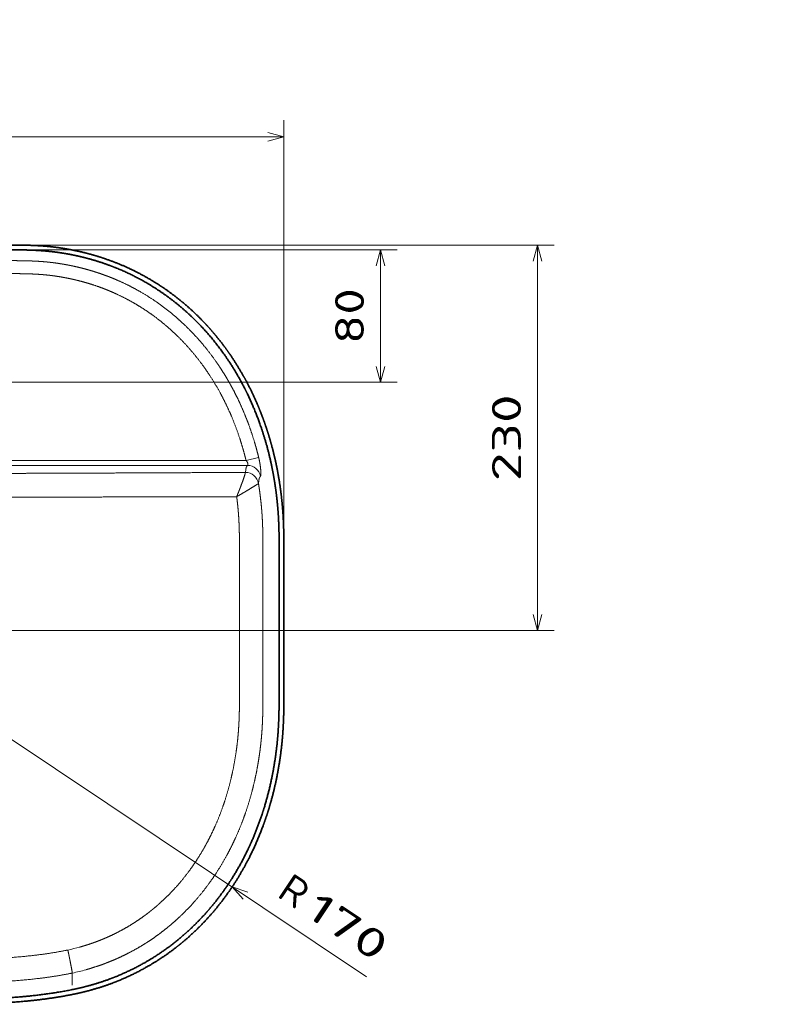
# Model space of a CAD drawing. Extents: x 30 to 395, y 31 to 279.
# Tile 6 of 10: x 121 to 213, y 36 to 155. Entities that reach past the tile are written whole.
import ezdxf
from ezdxf.enums import TextEntityAlignment as Align

# ---------------------------------------------------------------- set-up
doc = ezdxf.new("R2010")
doc.units = 0
doc.layers.get('0').update_dxf_attribs({"lineweight": 13})
doc.styles.get("Standard").update_dxf_attribs({"font": 'isocp.shx'})
doc.dimstyles.get("Standard").update_dxf_attribs({"dimtxt": 2.5, "dimasz": 2.5, "dimexe": 1.25, "dimexo": 0.625, "dimtad": 1, "dimcen": 2.5, "dimadec": 0, "dimazin": 0, "dimtfac": 1, "dimtmove": 0, "dimatfit": 0, "dimfxl": 0, "dimarcsym": 0})

# ---------------------------------------------------------------- blocks, each defined once
blk = doc.blocks.new('*D')
at = {"color": 7, "lineweight": 13, "ltscale": 0.252611}
for p, q in [((65.92, 225.19), (65.92, 235.29)), ((67.74, 225.19), (67.74, 235.29)), ((67.74, 225.19), (67.74, 235.29)), ((154.09, 225.19), (154.09, 235.29))]:
    blk.add_line(p, q, dxfattribs=at)
at = {"color": 7, "lineweight": 13}
for p, q in [((52.45, 233.29), (72.74, 233.29)), ((67.74, 233.29), (154.09, 233.29)), ((268.28, 231.09), (242.28, 231.09)), ((330.77, 231.09), (268.28, 231.09)), ((47.94, 201.19), (47.94, 223.19)), ((265.36, 217.76), (231, 217.76)), ((62.26, 87.4), (62.26, 143.1)), ((153.39, 87.4), (153.39, 143.1)), ((62.26, 141.1), (153.39, 141.1)), ((103.8, 127.42), (33.89, 127.42)), ((35.89, 36.83), (35.89, 127.42)), ((109.82, 127.42), (167.08, 127.42)), ((115.44, 128), (186.05, 128)), ((184.05, 81.42), (184.05, 128)), ((92.61, 119.08), (110.95, 109.85)), ((115.69, 111.42), (167.08, 111.42)), ((89.4, 70.22), (111.68, 83.77)), ((115.69, 81.42), (186.05, 81.42)), ((119.58, 68.87), (163.4, 39.59)), ((106.19, 36.83), (33.89, 36.83))]:
    blk.add_line(p, q, dxfattribs=at)
at = {"color": 7, "lineweight": 13, "ltscale": 0.25832}
blk.add_line((242.28, 222.76), (242.28, 233.09), dxfattribs=at)
at = {"color": 7, "lineweight": 13, "ltscale": 0.33332}
for p, q in [((268.28, 219.76), (268.28, 233.09)), ((268.28, 219.76), (268.28, 233.09)), ((330.77, 219.76), (330.77, 233.09))]:
    blk.add_line(p, q, dxfattribs=at)
at = {"color": 7, "lineweight": 13, "ltscale": 0.422543}
blk.add_line((233, 212.76), (233, 229.66), dxfattribs=at)
at = {"color": 7, "lineweight": 13, "ltscale": 0.449592}
blk.add_line((63.92, 223.19), (45.94, 223.19), dxfattribs=at)
at = {"color": 7, "lineweight": 13, "ltscale": 0.41}
blk.add_line((118.27, 206.79), (118.27, 223.19), dxfattribs=at)
at = {"color": 7, "lineweight": 13, "ltscale": 0.232071}
blk.add_line((240.28, 220.76), (231, 220.76), dxfattribs=at)
at = {"color": 7, "lineweight": 13, "ltscale": 0.435189}
blk.add_line((63.35, 201.19), (45.94, 201.19), dxfattribs=at)
at = {"color": 7, "lineweight": 13, "ltscale": 0.4}
blk.add_line((165.08, 111.42), (165.08, 127.42), dxfattribs=at)
at = {"color": 7, "lineweight": 13}
for points in [[(63.99, 232.77), (65.92, 233.29), (63.99, 233.81)], [(69.68, 233.81), (67.74, 233.29), (69.68, 232.77)], [(69.68, 233.81), (67.74, 233.29), (69.68, 232.77)], [(152.16, 232.77), (154.09, 233.29), (152.16, 233.81)], [(244.21, 231.61), (242.28, 231.09), (244.21, 230.57)], [(266.35, 230.57), (268.28, 231.09), (266.35, 231.61)], [(270.21, 231.61), (268.28, 231.09), (270.21, 230.57)], [(328.84, 230.57), (330.77, 231.09), (328.84, 231.61)], [(48.46, 221.26), (47.94, 223.19), (47.42, 221.26)], [(118.79, 221.26), (118.27, 223.19), (117.76, 221.26)], [(232.48, 222.69), (233, 220.76), (233.51, 222.69)], [(233.51, 215.83), (233, 217.76), (232.48, 215.83)], [(117.76, 208.72), (118.27, 206.79), (118.79, 208.72)], [(47.42, 203.12), (47.94, 201.19), (48.46, 203.12)], [(64.19, 141.61), (62.26, 141.1), (64.19, 140.58)], [(151.46, 140.58), (153.39, 141.1), (151.46, 141.61)], [(36.4, 125.49), (35.89, 127.42), (35.37, 125.49)], [(165.6, 125.49), (165.08, 127.42), (164.56, 125.49)], [(184.57, 126.07), (184.05, 128), (183.53, 126.07)], [(164.56, 113.35), (165.08, 111.42), (165.6, 113.35)], [(106.66, 112.59), (104.7, 113), (106.19, 111.67)], [(108.99, 110.26), (110.95, 109.85), (109.46, 111.18)], [(110.3, 82.32), (111.68, 83.77), (109.76, 83.21)], [(183.53, 83.35), (184.05, 81.42), (184.57, 83.35)], [(105.35, 80.52), (103.97, 79.08), (105.89, 79.64)], [(149.04, 49.81), (147.15, 50.45), (148.47, 48.95)], [(35.37, 38.76), (35.89, 36.83), (36.4, 38.76)]]:
    blk.add_lwpolyline(points, dxfattribs=at)
for s, p, p2 in [('10', (52.45, 235.29), (59.23, 235.29)), ('430', (105.66, 235.29), (116.17, 235.29)), ('455', (102.57, 143.1), (113.08, 143.1))]:
    blk.add_text(s, height=3.5, dxfattribs=at).set_placement(p, p2, align=Align.FIT)
for s, rotation, p, p2 in [('130', 360, (250.02, 233.09), (260.53, 233.09)), ('310', 360, (294.27, 233.09), (304.78, 233.09)), ('15', 90, (231, 222.89), (231, 229.66)), ('80', 90, (116.27, 211.6), (116.27, 218.37)), ('110', 90, (45.94, 206.93), (45.94, 217.44)), ('%%c', 333.2988, (93.51, 120.86), (95.8, 119.71)), ('35', 333.2988, (96.69, 119.26), (102.74, 116.22)), ('80', 90, (163.08, 116.04), (163.08, 122.81)), ('230', 90, (182.05, 99.46), (182.05, 109.97)), ('455', 90, (33.89, 76.87), (33.89, 87.38)), ('45', 31.299, (91.41, 73.78), (97.2, 77.3)), ('%%c', 31.299, (88.36, 71.93), (90.55, 73.26)), ('R', 326.2508, (152.42, 49.34), (154.94, 47.65)), ('170', 326.2508, (155.77, 47.09), (164.51, 41.26))]:
    blk.add_text(s, height=3.5, rotation=rotation, dxfattribs=at).set_placement(p, p2, align=Align.FIT)
blk = doc.blocks.new('BLOCK95')
at = {"color": 7, "lineweight": 13}
for p, q in [((205.89, -130.24), (-205.89, -130.24)), ((205.01, -127.25), (-205.01, -127.25))]:
    blk.add_line(p, q, dxfattribs=at)
at = {"color": 7, "lineweight": 13, "ltscale": 0.195893}
blk.add_line((205.01, -127.25), (212.62, -125.39), dxfattribs=at)
at = {"color": 7, "lineweight": 13, "ltscale": 0.000431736}
blk.add_line((204.61, -134.45), (204.61, -134.46), dxfattribs=at)
at = {"color": 7, "lineweight": 13, "ltscale": 0.000527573}
blk.add_line((212.51, -141.13), (212.49, -141.15), dxfattribs=at)
at = {"color": 7, "lineweight": 13, "ltscale": 0.000992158}
blk.add_line((99.98, -436.98), (100.02, -436.97), dxfattribs=at)
at = {"color": 7, "lineweight": 13, "ltscale": 0.000969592}
blk.add_line((99.98, -436.98), (100.02, -436.97), dxfattribs=at)
at = {"color": 7, "lineweight": 13}
for centre, radius, start, end in [((-8.47, -101.83), 215.57, 351.2982, 351.87717), ((-7.04, -110.15), 221.72, 351.96772, 352.55178), ((70.65, -299.48), 126.41, 282.18225, 285.5292), ((50.1, -437.29), 49.88, 359.56759, 0.35731), ((70.52, -299.33), 140.77, 282.0963, 285.48347), ((50.8, -437.07), 49.22, 359.31567, 0.11666)]:
    blk.add_arc(centre, radius, start, end, dxfattribs=at)
for centre, major_axis, ratio, start_param, end_param in [((205.89, -138.21), (5.74, -5.57), 0.992643, 0.95612, 2.338012), ((204.61, -142.42), (7.91, -1.21), 0.996106, 0.314352, 1.722069), ((204.61, -142.43), (7.25, -3.37), 0.995377, 0.599184, 2.004422)]:
    blk.add_ellipse(centre, major_axis=major_axis, ratio=ratio, start_param=start_param, end_param=end_param, dxfattribs=at)
at = {"color": 7, "lineweight": 35}
for points, knots in [([(62.94, 2.92), (64.57, 2.92), (66.2, 2.92), (67.83, 2.91), (71.72, 2.85), (75.62, 2.74), (77.87, 2.64), (80.99, 2.46), (84.09, 2.21), (84.95, 2.13), (86.59, 1.97), (88.23, 1.79), (89.02, 1.69), (92.15, 1.3), (95.27, 0.82), (97.6, 0.42), (102.73, -0.57), (107.81, -1.77), (110.57, -2.49), (114.84, -3.71), (119.06, -5.08), (120.57, -5.6), (127.68, -8.13), (134.62, -11.11), (139.97, -13.74), (146.92, -17.6), (153.59, -21.91), (155.24, -23.02), (160.8, -26.89), (166.13, -31.07), (169.79, -34.18), (175.1, -39.08), (180.12, -44.28), (181.77, -46.06), (184.2, -48.79), (186.55, -51.59), (187.33, -52.53), (190.45, -56.38), (193.41, -60.35), (195.55, -63.41), (199.72, -69.71), (203.53, -76.24), (205.37, -79.61), (208.91, -86.53), (212.06, -93.64), (213.56, -97.28), (215.45, -102.23), (217.16, -107.23), (217.58, -108.5), (218.83, -112.38), (219.98, -116.28), (220.7, -118.92), (222.43, -125.63), (223.86, -132.43), (224.63, -136.58), (225.6, -142.64), (226.35, -148.72), (226.57, -150.63), (226.85, -153.48), (227.09, -156.34), (227.17, -157.27), (227.34, -159.62), (227.48, -161.99), (227.55, -163.4), (227.64, -165.56), (227.71, -167.71), (227.74, -168.46), (227.77, -169.95), (227.81, -171.43), (227.82, -172.17), (227.84, -173.74), (227.86, -175.31), (227.86, -176.14), (227.87, -177.11), (227.87, -178.09), (227.87, -178.18), (227.87, -178.46), (227.87, -178.74), (227.87, -178.88), (227.87, -179.26), (227.87, -179.64), (227.87, -180.02), (227.87, -181.04), (227.86, -182.05), (227.86, -182.8), (227.85, -184.15), (227.85, -185.46), (227.85, -186.06), (227.84, -187.24), (227.84, -188.45), (227.84, -189.04), (227.83, -190.38), (227.83, -191.77), (227.83, -192.47), (227.83, -193.28), (227.83, -194.09), (227.83, -194.14), (227.83, -194.28), (227.83, -194.43), (227.83, -194.54), (227.83, -194.7), (227.83, -194.85), (227.83, -194.9), (227.83, -195), (227.83, -195.09), (227.83, -195.14), (227.83, -196.44), (227.84, -197.75), (227.84, -199), (227.84, -201.22), (227.84, -203.49), (227.84, -204.37), (227.84, -206.61), (227.84, -208.86), (227.84, -210.17), (227.84, -212.33), (227.84, -214.48), (227.84, -215.41), (227.84, -217.17), (227.84, -218.9), (227.84, -219.8), (227.84, -221.39), (227.84, -222.95), (227.84, -223.63), (227.84, -224.32), (227.84, -225)], [0, 0, 0, 0, 0, 0, 14.112739, 14.112739, 14.112739, 33.411963, 33.411963, 33.411963, 40.836996, 40.836996, 40.836996, 47.660155, 47.660155, 47.660155, 68.092894, 68.092894, 68.092894, 92.60593, 92.60593, 92.60593, 106.391625, 106.391625, 106.391625, 157.807091, 157.807091, 157.807091, 174.970938, 174.970938, 174.970938, 216.301988, 216.301988, 216.301988, 237.279472, 237.279472, 237.279472, 247.849697, 247.849697, 247.849697, 280.06294, 280.06294, 280.06294, 313.148023, 313.148023, 313.148023, 347.232426, 347.232426, 347.232426, 358.839534, 358.839534, 358.839534, 382.403955, 382.403955, 382.403955, 418.780915, 418.780915, 418.780915, 435.329197, 435.329197, 435.329197, 443.570687, 443.570687, 443.570687, 455.659316, 455.659316, 455.659316, 462.034006, 462.034006, 462.034006, 468.408697, 468.408697, 468.408697, 475.553748, 475.553748, 475.553748, 476.835246, 476.835246, 476.835246, 478.026102, 478.026102, 478.026102, 480.155744, 480.155744, 480.155744, 487.007404, 487.007404, 487.007404, 492.754596, 492.754596, 492.754596, 498.549951, 498.549951, 498.549951, 505.159064, 505.159064, 505.159064, 505.579684, 505.579684, 505.579684, 506.40921, 506.40921, 506.40921, 506.829773, 506.829773, 506.829773, 507.250337, 507.250337, 507.250337, 518.041552, 518.041552, 518.041552, 525.584394, 525.584394, 525.584394, 535.97964, 535.97964, 535.97964, 542.775741, 542.775741, 542.775741, 550.172594, 550.172594, 550.172594, 556.086584, 556.086584, 556.086584, 556.086584, 556.086584, 556.086584]), ([(224.97, -225), (224.97, -219.93), (224.97, -214.87), (224.97, -209.89), (224.97, -202.57), (224.96, -195.83), (224.96, -193.56), (224.96, -189.79), (224.97, -186.27), (224.98, -184.84), (225, -181.16), (225, -177.75), (225, -175.72), (224.95, -171.48), (224.84, -167.45), (224.77, -165.29), (224.58, -161.2), (224.27, -156.82), (224.09, -154.71), (223.68, -150.51), (223.11, -145.91), (222.8, -143.65), (221.96, -138.05), (220.83, -131.98), (220.07, -128.32), (218.94, -123.5), (217.62, -118.6), (217.31, -117.51), (216.66, -115.22), (215.97, -112.93), (215.6, -111.74), (213.34, -104.66), (210.73, -97.7), (208.33, -92.02), (204.23, -83.39), (199.57, -75.14), (197.84, -72.24), (193.39, -65.21), (188.53, -58.52), (185.49, -54.65), (178.15, -46.04), (170.09, -38.2), (165.28, -33.98), (155.34, -26.2), (144.59, -19.52), (139.06, -16.48), (130.2, -12.23), (120.96, -8.73), (117.61, -7.58), (111.94, -5.82), (106.17, -4.34), (103.84, -3.79), (99.15, -2.78), (94.41, -1.95), (92.03, -1.59), (87.33, -0.96), (82.6, -0.54), (80.2, -0.37), (76.53, -0.18), (72.85, -0.07), (71.52, -0.03), (69, 0.01), (66.48, 0.03), (65.3, 0.04), (64.12, 0.04), (62.94, 0.04)], [0, 0, 0, 0, 0, 0, 43.284737, 43.284737, 43.284737, 66.429493, 66.429493, 66.429493, 83.077744, 83.077744, 83.077744, 110.707028, 110.707028, 110.707028, 142.966955, 142.966955, 142.966955, 170.858837, 170.858837, 170.858837, 195.640524, 195.640524, 195.640524, 229.968533, 229.968533, 229.968533, 239.748587, 239.748587, 239.748587, 250.433594, 250.433594, 250.433594, 303.250379, 303.250379, 303.250379, 332.536004, 332.536004, 332.536004, 375.765111, 375.765111, 375.765111, 432.460518, 432.460518, 432.460518, 488.196515, 488.196515, 488.196515, 519.168383, 519.168383, 519.168383, 539.962689, 539.962689, 539.962689, 560.643086, 560.643086, 560.643086, 580.685476, 580.685476, 580.685476, 592.090206, 592.090206, 592.090206, 602.191167, 602.191167, 602.191167, 602.191167, 602.191167, 602.191167]), ([(100, -446.97), (103.17, -446.33), (106.33, -445.61), (109.44, -444.81), (116.35, -442.85), (123.12, -440.46), (126.8, -439.02), (135.47, -435.27), (143.82, -430.84), (148.55, -428.03), (157.1, -422.37), (165.13, -415.99), (168.73, -412.87), (174.84, -407.15), (180.55, -401.01), (182.93, -398.29), (188.4, -391.66), (193.41, -384.68), (196.15, -380.53), (201.4, -371.88), (205.99, -362.86), (208.16, -358.18), (211.71, -349.74), (214.73, -341.08), (215.94, -337.27), (218.62, -328.06), (220.73, -318.7), (221.77, -313.24), (222.93, -305.86), (223.76, -298.43), (223.94, -296.54), (224.36, -291.81), (224.65, -287.06), (224.77, -284.15), (224.94, -278.67), (224.98, -273.19), (224.98, -270.53), (224.96, -266.87), (224.95, -263.21), (224.95, -262.33), (224.94, -259.8), (224.94, -257.26), (224.94, -255.76), (224.94, -252.75), (224.95, -249.75), (224.95, -248.25), (224.95, -242.7), (224.95, -237.15), (224.95, -233.1), (224.95, -229.05), (224.95, -225)], [0, 0, 0, 0, 0, 0, 22.415856, 22.415856, 22.415856, 49.70171, 49.70171, 49.70171, 87.804262, 87.804262, 87.804262, 120.667877, 120.667877, 120.667877, 145.785377, 145.785377, 145.785377, 180.157559, 180.157559, 180.157559, 215.818271, 215.818271, 215.818271, 243.586515, 243.586515, 243.586515, 282.211881, 282.211881, 282.211881, 295.349271, 295.349271, 295.349271, 315.120895, 315.120895, 315.120895, 333.313738, 333.313738, 333.313738, 340.473472, 340.473472, 340.473472, 350.876162, 350.876162, 350.876162, 361.278852, 361.278852, 361.278852, 389.318309, 389.318309, 389.318309, 389.318309, 389.318309, 389.318309]), ([(100.57, -449.79), (104.15, -449.07), (107.72, -448.25), (111.27, -447.32), (117.83, -445.38), (124.27, -443.07), (127.24, -441.91), (136.02, -438.22), (144.49, -433.82), (149.98, -430.59), (156.26, -426.41), (162.26, -421.85), (163.2, -421.12), (165.07, -419.63), (166.91, -418.11), (167.82, -417.34), (174.28, -411.79), (180.33, -405.8), (185.21, -400.36), (190.56, -393.65), (195.44, -386.62), (196.15, -385.59), (200.4, -379.22), (204.28, -372.62), (207.27, -366.94), (211.7, -357.51), (215.44, -347.79), (216.78, -344.02), (218.44, -338.92), (219.93, -333.77), (220.3, -332.46), (222.36, -324.8), (224.05, -317.05), (225.19, -310.55), (226.23, -303.1), (226.92, -295.61), (227.01, -294.66), (227.2, -292.3), (227.36, -289.94), (227.44, -288.52), (227.63, -284.83), (227.75, -281.14), (227.81, -278.87), (227.84, -276.2), (227.86, -273.55), (227.86, -273.14), (227.86, -272.33), (227.86, -271.52), (227.86, -271.12), (227.86, -270.18), (227.86, -269.25), (227.86, -268.73), (227.86, -267.72), (227.86, -266.73), (227.85, -266.27), (227.85, -265.18), (227.84, -264.13), (227.84, -263.6), (227.84, -262.42), (227.83, -261.24), (227.83, -260.67), (227.83, -259.17), (227.83, -257.61), (227.83, -256.62), (227.83, -255.61), (227.83, -254.59), (227.83, -254.55), (227.83, -254.41), (227.83, -254.28), (227.83, -254.18), (227.83, -254), (227.83, -253.81), (227.83, -253.73), (227.83, -253.37), (227.83, -253.01), (227.83, -252.73), (227.83, -251.74), (227.84, -250.72), (227.84, -249.97), (227.84, -247.91), (227.84, -245.79), (227.84, -244.56), (227.84, -242.68), (227.84, -240.79), (227.84, -240.27), (227.84, -238.72), (227.84, -237.16), (227.84, -236.12), (227.84, -234.34), (227.84, -232.58), (227.84, -231.82), (227.84, -230.43), (227.84, -229.08), (227.84, -228.45), (227.84, -227.38), (227.84, -226.32), (227.84, -225.88), (227.84, -225.44), (227.84, -225)], [0, 0, 0, 0, 0, 0, 31.585669, 31.585669, 31.585669, 59.066052, 59.066052, 59.066052, 113.863068, 113.863068, 113.863068, 124.149505, 124.149505, 124.149505, 134.472635, 134.472635, 134.472635, 197.665231, 197.665231, 197.665231, 208.445151, 208.445151, 208.445151, 263.801792, 263.801792, 263.801792, 298.35376, 298.35376, 298.35376, 310.121147, 310.121147, 310.121147, 366.889814, 366.889814, 366.889814, 375.125219, 375.125219, 375.125219, 387.307112, 387.307112, 387.307112, 406.761512, 406.761512, 406.761512, 410.259382, 410.259382, 410.259382, 413.757252, 413.757252, 413.757252, 418.372233, 418.372233, 418.372233, 422.76988, 422.76988, 422.76988, 428.554762, 428.554762, 428.554762, 434.2803, 434.2803, 434.2803, 442.688587, 442.688587, 442.688587, 443.077169, 443.077169, 443.077169, 443.854332, 443.854332, 443.854332, 444.657715, 444.657715, 444.657715, 446.989114, 446.989114, 446.989114, 453.204685, 453.204685, 453.204685, 463.948352, 463.948352, 463.948352, 468.007748, 468.007748, 468.007748, 476.125404, 476.125404, 476.125404, 482.042961, 482.042961, 482.042961, 487.287145, 487.287145, 487.287145, 491.09748, 491.09748, 491.09748, 491.09748, 491.09748, 491.09748]), ([(100.57, -449.79), (90.76, -451.76), (80.87, -453.26), (70.9, -454.27), (56.46, -455.19), (42.01, -455.59), (37.55, -455.68), (30.11, -455.77), (22.67, -455.82), (19.71, -455.83), (12.69, -455.84), (5.67, -455.85), (1.63, -455.85), (-4.42, -455.85), (-10.47, -455.84), (-12.49, -455.84), (-16.52, -455.83), (-20.56, -455.82), (-22.58, -455.81), (-37.07, -455.73), (-51.57, -455.47), (-64.08, -454.93), (-78.89, -453.54), (-93.55, -451.12), (-95.89, -450.7), (-98.23, -450.26), (-100.57, -449.79)], [0, 0, 0, 0, 0, 0, 86.515225, 86.515225, 86.515225, 125.016751, 125.016751, 125.016751, 150.870998, 150.870998, 150.870998, 185.776056, 185.776056, 185.776056, 203.229208, 203.229208, 203.229208, 220.68236, 220.68236, 220.68236, 328.563344, 328.563344, 328.563344, 349.165035, 349.165035, 349.165035, 349.165035, 349.165035, 349.165035]), ([(100, -446.97), (88.2, -449.34), (76.33, -451.01), (64.4, -451.96), (50.05, -452.57), (35.66, -452.82), (33.28, -452.85), (27.94, -452.91), (22.59, -452.94), (19.63, -452.95), (10.61, -452.97), (1.59, -452.97), (-4.46, -452.97), (-12.53, -452.97), (-20.6, -452.94), (-22.61, -452.93), (-35.97, -452.86), (-49.3, -452.63), (-60.6, -452.2), (-75.26, -451.01), (-89.83, -448.83), (-93.23, -448.27), (-96.62, -447.65), (-100, -446.97)], [0, 0, 0, 0, 0, 0, 85.120485, 85.120485, 85.120485, 101.943593, 101.943593, 101.943593, 122.918043, 122.918043, 122.918043, 165.706781, 165.706781, 165.706781, 179.969677, 179.969677, 179.969677, 260.1467, 260.1467, 260.1467, 284.546077, 284.546077, 284.546077, 284.546077, 284.546077, 284.546077])]:
    blk.add_open_spline(points, degree=5, knots=knots, dxfattribs=at)
at = {"color": 7, "lineweight": 13}
for points, knots in [([(0, -6.54), (1.59, -6.54), (3.19, -6.54), (4.78, -6.54), (6.59, -6.54), (8.39, -6.54), (8.74, -6.54), (9.18, -6.54), (9.63, -6.54), (9.87, -6.54), (10.63, -6.54), (11.42, -6.54), (11.97, -6.54), (13.22, -6.54), (14.48, -6.54), (15.19, -6.54), (16.15, -6.54), (17.07, -6.54), (17.32, -6.54), (20.21, -6.54), (23.09, -6.54), (25.71, -6.54), (30.33, -6.54), (34.96, -6.54), (36.25, -6.54), (39.65, -6.55), (43.04, -6.55), (44.43, -6.55), (46.53, -6.55), (48.62, -6.55), (49.31, -6.55), (50.71, -6.55), (52.1, -6.54), (52.8, -6.54), (56.16, -6.52), (59.54, -6.5), (62.21, -6.49), (65.31, -6.49), (68.4, -6.53), (68.74, -6.53), (69.56, -6.54), (70.37, -6.56), (70.77, -6.56), (71.49, -6.58), (72.2, -6.6), (72.5, -6.6), (74.7, -6.66), (76.89, -6.75), (78.77, -6.84), (81.06, -6.99), (83.35, -7.19), (83.76, -7.22), (84.57, -7.3), (85.39, -7.38), (85.8, -7.42), (87.35, -7.59), (88.89, -7.78), (90.03, -7.93), (92.3, -8.26), (94.57, -8.63), (95.71, -8.83), (98, -9.26), (100.28, -9.73), (101.44, -9.98), (104.12, -10.59), (106.79, -11.26), (108.31, -11.66), (111.33, -12.51), (114.31, -13.44), (115.79, -13.92), (118.72, -14.92), (121.62, -16.01), (123.05, -16.57), (125.2, -17.43), (127.32, -18.35), (128.02, -18.65), (132.93, -20.85), (137.72, -23.28), (141.75, -25.53), (147.31, -28.95), (152.65, -32.7), (154.21, -33.83), (158.53, -37.08), (162.68, -40.54), (165.29, -42.85), (171.28, -48.5), (176.85, -54.55), (179.91, -58.16), (184.33, -63.81), (188.42, -69.71), (189.76, -71.73), (191.73, -74.82), (193.6, -77.96), (194.22, -79.03), (195.45, -81.18), (196.64, -83.35), (197.22, -84.45), (198.96, -87.79), (200.61, -91.17), (201.67, -93.47), (203.73, -98.14), (205.62, -102.89), (206.53, -105.31), (208.46, -110.73), (210.18, -116.21), (211.06, -119.26), (211.87, -122.32), (212.62, -125.39)], [0, 0, 0, 0, 0, 0, 13.625364, 13.625364, 13.625364, 15.415965, 15.415965, 15.415965, 17.434509, 17.434509, 17.434509, 21.785813, 21.785813, 21.785813, 27.287731, 27.287731, 27.287731, 29.578422, 29.578422, 29.578422, 51.948042, 51.948042, 51.948042, 69.042767, 69.042767, 69.042767, 80.961953, 80.961953, 80.961953, 86.921548, 86.921548, 86.921548, 92.881142, 92.881142, 92.881142, 115.640732, 115.640732, 115.640732, 119.205559, 119.205559, 119.205559, 122.639257, 122.639257, 122.639257, 125.315326, 125.315326, 125.315326, 141.398548, 141.398548, 141.398548, 144.900928, 144.900928, 144.900928, 148.403308, 148.403308, 148.403308, 158.12924, 158.12924, 158.12924, 167.948858, 167.948858, 167.948858, 177.97011, 177.97011, 177.97011, 191.384031, 191.384031, 191.384031, 204.599068, 204.599068, 204.599068, 217.719834, 217.719834, 217.719834, 224.25696, 224.25696, 224.25696, 263.443716, 263.443716, 263.443716, 279.803802, 279.803802, 279.803802, 309.441061, 309.441061, 309.441061, 349.812937, 349.812937, 349.812937, 370.490041, 370.490041, 370.490041, 380.978875, 380.978875, 380.978875, 391.560258, 391.560258, 391.560258, 413.056156, 413.056156, 413.056156, 435.067284, 435.067284, 435.067284, 462.027387, 462.027387, 462.027387, 462.027387, 462.027387, 462.027387]), ([(0, -14.38), (1.78, -14.38), (3.56, -14.38), (5.34, -14.38), (8.77, -14.38), (12.2, -14.38), (14.49, -14.38), (18.81, -14.38), (23.13, -14.37), (25.8, -14.37), (29.36, -14.37), (32.92, -14.38), (33.8, -14.38), (37.94, -14.38), (42.09, -14.39), (45.34, -14.39), (48.91, -14.39), (52.48, -14.38), (52.78, -14.38), (56.03, -14.36), (59.28, -14.34), (62.22, -14.33), (65.93, -14.33), (69.58, -14.38), (70.34, -14.39), (73.37, -14.45), (76.35, -14.56), (78.56, -14.67), (81.02, -14.84), (83.48, -15.07), (83.76, -15.09), (86.15, -15.33), (88.54, -15.62), (90.66, -15.92), (93.56, -16.4), (96.45, -16.95), (97.24, -17.1), (98.81, -17.43), (100.37, -17.77), (101.15, -17.95), (104.04, -18.63), (106.9, -19.39), (108.98, -19.98), (113.07, -21.24), (117.11, -22.67), (119.1, -23.42), (122.05, -24.6), (124.97, -25.87), (125.93, -26.3), (130.72, -28.5), (135.39, -30.95), (139.05, -33.05), (143.52, -35.87), (147.83, -38.9), (148.69, -39.52), (153.4, -42.97), (157.91, -46.69), (161.47, -49.91), (166.05, -54.41), (170.35, -59.18), (171.42, -60.4), (175.7, -65.42), (179.68, -70.69), (182.51, -74.8), (186.08, -80.46), (189.34, -86.32), (190.15, -87.82), (192.55, -92.43), (194.77, -97.14), (196.17, -100.35), (198.85, -106.94), (201.18, -113.67), (202.28, -117.12), (203.47, -121.22), (204.54, -125.36), (204.7, -125.99), (204.86, -126.62), (205.01, -127.25)], [406.230488, 406.230488, 406.230488, 406.230488, 406.230488, 406.230488, 418.551615, 418.551615, 418.551615, 429.977092, 429.977092, 429.977092, 448.462378, 448.462378, 448.462378, 454.62414, 454.62414, 454.62414, 477.180761, 477.180761, 477.180761, 479.231368, 479.231368, 479.231368, 499.595564, 499.595564, 499.595564, 505.10652, 505.10652, 505.10652, 521.135509, 521.135509, 521.135509, 523.164363, 523.164363, 523.164363, 538.726189, 538.726189, 538.726189, 544.556389, 544.556389, 544.556389, 550.386588, 550.386588, 550.386588, 566.134876, 566.134876, 566.134876, 581.633057, 581.633057, 581.633057, 589.340845, 589.340845, 589.340845, 620.133311, 620.133311, 620.133311, 627.845464, 627.845464, 627.845464, 662.756149, 662.756149, 662.756149, 674.574937, 674.574937, 674.574937, 710.723349, 710.723349, 710.723349, 723.090289, 723.090289, 723.090289, 748.340716, 748.340716, 748.340716, 774.411703, 774.411703, 774.411703, 779.085062, 779.085062, 779.085062, 779.085062, 779.085062, 779.085062]), ([(205.89, -130.24), (205.64, -130.49), (205.44, -130.76), (205.29, -131.05), (205.13, -131.42), (205.03, -131.81), (205.01, -131.9), (204.98, -132.03), (204.95, -132.16), (204.95, -132.2), (204.94, -132.25), (204.93, -132.29)], [0, 0, 0, 0, 0, 0, 21.058531, 21.058531, 21.058531, 27.073722, 27.073722, 27.073722, 30.079465, 30.079465, 30.079465, 30.079465, 30.079465, 30.079465]), ([(205.01, -127.25), (205.26, -127.52), (205.47, -127.8), (205.65, -128.07), (206.1, -128.89), (206.22, -129.54), (206.2, -129.89), (206.11, -130.15), (205.91, -130.23), (205.9, -130.23), (205.89, -130.24), (205.89, -130.24)], [0, 0, 0, 0, 0, 0, 5.938847, 5.938847, 5.938847, 18.629209, 18.629209, 18.629209, 19.206123, 19.206123, 19.206123, 19.206123, 19.206123, 19.206123]), ([(212.62, -125.39), (212.79, -126.09), (212.95, -126.79), (213.1, -127.49), (213.41, -129.15), (213.64, -130.74), (213.75, -131.63), (213.91, -133.36), (213.96, -134.81), (213.95, -135.48), (213.91, -136.19), (213.81, -136.6), (213.78, -136.67), (213.75, -136.73), (213.72, -136.77)], [0, 0, 0, 0, 0, 0, 5.220367, 5.220367, 5.220367, 12.506412, 12.506412, 12.506412, 20.278182, 20.278182, 20.278182, 22.544815, 22.544815, 22.544815, 22.544815, 22.544815, 22.544815]), ([(-43.68, -135.09), (-38.69, -135.1), (-33.79, -135.11), (-28.97, -135.12), (-16.43, -135.14), (-4.33, -135.15), (3.14, -135.15), (15.38, -135.14), (28.04, -135.12), (33.03, -135.12), (42.39, -135.1), (52.1, -135.07), (56.61, -135.06), (67.32, -135.03), (78.34, -134.99), (84.71, -134.97), (97.48, -134.92), (110.42, -134.87), (116.66, -134.85), (128.3, -134.8), (139.97, -134.75), (144.67, -134.73), (159.79, -134.66), (174.92, -134.6), (184.76, -134.55), (194.69, -134.51), (204.61, -134.46)], [0, 0, 0, 0, 0, 0, 48.002917, 48.002917, 48.002917, 127.537266, 127.537266, 127.537266, 177.208719, 177.208719, 177.208719, 219.397287, 219.397287, 219.397287, 275.389269, 275.389269, 275.389269, 330.741203, 330.741203, 330.741203, 374.885418, 374.885418, 374.885418, 459.611473, 459.611473, 459.611473, 459.611473, 459.611473, 459.611473]), ([(199.35, -149.12), (199.36, -149.09), (199.37, -149.07), (199.38, -149.04), (199.54, -148.65), (199.69, -148.26), (199.84, -147.89), (200.61, -145.97), (201.35, -144.07), (201.92, -142.57), (202.92, -139.9), (203.75, -137.52), (204.09, -136.52), (204.43, -135.4), (204.58, -134.74), (204.61, -134.61), (204.62, -134.52), (204.61, -134.46)], [0, 0, 0, 0, 0, 0, 0.200884, 0.200884, 0.200884, 3.214146, 3.214146, 3.214146, 15.819345, 15.819345, 15.819345, 25.931612, 25.931612, 25.931612, 29.141506, 29.141506, 29.141506, 29.141506, 29.141506, 29.141506]), ([(213.72, -136.77), (213.45, -137.07), (213.24, -137.39), (213.09, -137.73), (212.96, -138.12), (212.87, -138.53), (212.86, -138.57), (212.85, -138.66), (212.83, -138.75), (212.82, -138.8), (212.82, -138.84), (212.81, -138.89)], [0, 0, 0, 0, 0, 0, 24.065442, 24.065442, 24.065442, 27.073586, 27.073586, 27.073586, 30.080458, 30.080458, 30.080458, 30.080458, 30.080458, 30.080458]), ([(199.35, -149.12), (199.37, -149.1), (199.39, -149.09), (199.42, -149.08), (199.78, -148.87), (200.15, -148.65), (200.5, -148.45), (202.28, -147.42), (204.03, -146.39), (205.41, -145.57), (207.82, -144.11), (209.94, -142.8), (210.81, -142.25), (211.77, -141.64), (212.3, -141.29), (212.39, -141.22), (212.46, -141.17), (212.49, -141.15)], [0, 0, 0, 0, 0, 0, 0.201461, 0.201461, 0.201461, 3.223366, 3.223366, 3.223366, 15.811339, 15.811339, 15.811339, 25.842339, 25.842339, 25.842339, 29.059516, 29.059516, 29.059516, 29.059516, 29.059516, 29.059516]), ([(212.51, -141.13), (212.88, -143.43), (213.22, -145.73), (213.53, -148.03), (213.91, -151.26), (214.23, -154.49), (214.32, -155.42), (214.43, -156.69), (214.53, -157.96), (214.55, -158.3), (214.6, -158.98), (214.65, -159.67), (214.67, -160.04), (214.86, -162.85), (214.99, -165.65), (215.08, -168.13), (215.14, -170.8), (215.18, -173.48), (215.18, -173.68), (215.18, -174.07), (215.19, -174.46), (215.19, -174.66), (215.19, -175.04), (215.19, -175.43), (215.2, -175.62), (215.2, -175.98), (215.2, -176.34), (215.2, -176.66), (215.21, -178.66), (215.21, -180.66), (215.2, -182.5), (215.19, -184.45), (215.18, -186.39), (215.18, -186.49), (215.18, -186.81), (215.18, -187.12), (215.18, -187.33), (215.18, -187.64), (215.17, -187.96), (215.17, -188.05), (215.17, -189.95), (215.17, -191.85), (215.17, -193.64), (215.17, -196.4), (215.17, -199.15), (215.17, -199.52), (215.17, -201.85), (215.17, -204.18), (215.17, -207.16), (215.17, -211.22), (215.17, -215.27), (215.17, -217.96), (215.17, -221.02), (215.17, -224.07), (215.17, -224.27), (215.17, -224.64), (215.17, -225)], [0, 0, 0, 0, 0, 0, 17.765242, 17.765242, 17.765242, 24.876235, 24.876235, 24.876235, 27.524114, 27.524114, 27.524114, 30.122475, 30.122475, 30.122475, 49.154247, 49.154247, 49.154247, 50.649406, 50.649406, 50.649406, 52.144565, 52.144565, 52.144565, 53.639743, 53.639743, 53.639743, 54.91276, 54.91276, 54.91276, 68.887462, 68.887462, 68.887462, 69.691196, 69.691196, 69.691196, 71.298685, 71.298685, 71.298685, 72.134462, 72.134462, 72.134462, 85.790692, 85.790692, 85.790692, 93.127051, 93.127051, 93.127051, 103.537341, 103.537341, 103.537341, 123.984492, 123.984492, 123.984492, 126.754513, 126.754513, 126.754513, 126.754513, 126.754513, 126.754513]), ([(-44.09, -149.3), (-39, -149.29), (-34.01, -149.28), (-29.09, -149.28), (-16.37, -149.26), (-4.08, -149.25), (3.49, -149.25), (15.88, -149.26), (28.71, -149.28), (33.75, -149.28), (43.26, -149.3), (53.11, -149.31), (57.71, -149.32), (68.69, -149.33), (79.99, -149.34), (86.55, -149.34), (99.84, -149.33), (113.3, -149.32), (119.93, -149.31), (132.45, -149.29), (145, -149.27), (149.33, -149.26), (162.78, -149.22), (176.23, -149.19), (183.94, -149.17), (191.65, -149.14), (199.35, -149.12)], [0, 0, 0, 0, 0, 0, 48.627812, 48.627812, 48.627812, 128.557259, 128.557259, 128.557259, 178.430129, 178.430129, 178.430129, 221.201493, 221.201493, 221.201493, 278.6162, 278.6162, 278.6162, 336.677148, 336.677148, 336.677148, 385.494821, 385.494821, 385.494821, 451.197772, 451.197772, 451.197772, 451.197772, 451.197772, 451.197772]), ([(199.35, -149.12), (199.58, -150.9), (199.79, -152.68), (199.98, -154.47), (200.18, -156.58), (200.35, -158.7), (200.38, -159.02), (200.43, -159.68), (200.48, -160.35), (200.5, -160.68), (200.69, -163.48), (200.82, -166.29), (200.91, -168.78), (200.97, -171.55), (201, -174.34), (201, -174.5), (201.01, -174.99), (201.01, -175.47), (201.01, -175.71), (201.01, -176.12), (201.02, -176.54), (201.02, -176.71), (201.03, -178.71), (201.02, -180.72), (201.02, -182.57), (201.01, -184.62), (201, -186.68), (201, -186.85), (201, -187.25), (201, -187.65), (201, -187.79), (201, -190.15), (200.99, -192.52), (201, -194.67), (201, -197.6), (201, -200.53), (201.01, -201.32), (201.01, -202.88), (201.01, -204.44), (201.01, -205.23), (201.01, -209.39), (201.01, -213.56), (201.01, -216.95), (201.01, -220.59), (201.01, -224.23), (201.01, -224.48), (201.01, -224.73), (201.01, -224.98)], [0, 0, 0, 0, 0, 0, 14.331075, 14.331075, 14.331075, 17.001179, 17.001179, 17.001179, 19.647887, 19.647887, 19.647887, 39.50072, 39.50072, 39.50072, 41.499388, 41.499388, 41.499388, 43.344717, 43.344717, 43.344717, 44.725845, 44.725845, 44.725845, 58.801883, 58.801883, 58.801883, 60.320008, 60.320008, 60.320008, 61.910366, 61.910366, 61.910366, 78.234385, 78.234385, 78.234385, 84.177497, 84.177497, 84.177497, 90.120608, 90.120608, 90.120608, 115.815709, 115.815709, 115.815709, 117.715406, 117.715406, 117.715406, 117.715406, 117.715406, 117.715406]), ([(201.01, -224.98), (201.01, -228.86), (201.01, -232.75), (201.01, -236.64), (201.01, -241.74), (201.01, -246.85), (201, -248.43), (201, -251.98), (201, -255.54), (200.99, -257.69), (200.99, -260.18), (201, -262.67), (201, -262.78), (201, -263.07), (201, -263.36), (201, -263.5), (201, -263.71), (201, -263.92), (201, -263.99), (201, -264.13), (201, -264.27), (201.01, -264.34), (201.01, -265.09), (201.01, -265.85), (201.01, -266.53), (201.02, -268.62), (201.02, -270.69), (201.02, -272.14), (201.01, -274.01), (201, -275.86), (200.99, -276.35), (200.95, -279.18), (200.88, -281.98), (200.79, -284.29), (200.65, -287.04), (200.46, -289.78), (200.43, -290.24), (200.16, -293.81), (199.81, -297.38), (199.43, -300.48), (198.49, -307.09), (197.26, -313.65), (196.53, -317.1), (194.92, -323.85), (192.97, -330.49), (191.94, -333.73), (189.74, -340.03), (187.21, -346.21), (185.89, -349.21), (184.15, -352.89), (182.29, -356.51), (181.92, -357.22), (181.17, -358.62), (180.41, -360.02), (180.02, -360.71), (177.34, -365.43), (174.44, -370.02), (171.81, -373.83), (167.22, -379.89), (162.22, -385.59), (160.2, -387.77), (157.08, -390.93), (153.84, -393.95), (152.75, -394.93), (151.1, -396.38), (149.42, -397.79), (148.86, -398.25), (147.17, -399.62), (145.46, -400.95), (144.31, -401.82), (141.4, -403.94), (138.42, -405.95), (136.61, -407.11), (132.94, -409.36), (129.18, -411.43), (127.28, -412.43), (124.39, -413.86), (121.46, -415.19), (120.48, -415.62), (118.5, -416.46), (116.51, -417.26), (115.5, -417.65), (112.73, -418.7), (109.92, -419.65), (108.12, -420.23), (106.31, -420.77), (104.49, -421.27)], [0, 0, 0, 0, 0, 0, 29.465565, 29.465565, 29.465565, 38.740064, 38.740064, 38.740064, 56.458468, 56.458468, 56.458468, 57.545331, 57.545331, 57.545331, 58.585182, 58.585182, 58.585182, 59.105089, 59.105089, 59.105089, 59.624996, 59.624996, 59.624996, 64.823839, 64.823839, 64.823839, 75.480003, 75.480003, 75.480003, 79.276177, 79.276177, 79.276177, 97.648049, 97.648049, 97.648049, 101.328847, 101.328847, 101.328847, 126.306306, 126.306306, 126.306306, 154.512982, 154.512982, 154.512982, 181.676348, 181.676348, 181.676348, 207.9131, 207.9131, 207.9131, 214.33024, 214.33024, 214.33024, 220.689105, 220.689105, 220.689105, 257.91073, 257.91073, 257.91073, 281.91703, 281.91703, 281.91703, 293.783481, 293.783481, 293.783481, 299.680822, 299.680822, 299.680822, 311.39874, 311.39874, 311.39874, 328.900533, 328.900533, 328.900533, 346.408575, 346.408575, 346.408575, 355.175017, 355.175017, 355.175017, 363.956866, 363.956866, 363.956866, 379.42452, 379.42452, 379.42452, 379.42452, 379.42452, 379.42452]), ([(215.17, -225), (215.17, -228.87), (215.17, -232.73), (215.17, -236.6), (215.17, -241.74), (215.17, -246.89), (215.17, -248.22), (215.16, -251.66), (215.16, -255.1), (215.16, -257.18), (215.16, -259.52), (215.17, -261.86), (215.17, -262.21), (215.17, -262.6), (215.17, -263), (215.17, -263.24), (215.17, -263.68), (215.17, -264.11), (215.17, -264.31), (215.18, -265.94), (215.19, -267.57), (215.19, -268.98), (215.2, -271.15), (215.19, -273.32), (215.19, -274.08), (215.17, -276.34), (215.14, -278.59), (215.11, -280.06), (215.03, -282.62), (214.93, -285.18), (214.88, -286.26), (214.77, -288.33), (214.63, -290.39), (214.57, -291.36), (214.38, -293.73), (214.16, -296.09), (214.02, -297.47), (213.72, -300.22), (213.37, -302.98), (213.18, -304.36), (212.71, -307.57), (212.18, -310.77), (211.86, -312.6), (210.84, -317.98), (209.63, -323.32), (208.75, -326.83), (206.85, -333.69), (204.62, -340.45), (203.44, -343.74), (201.26, -349.38), (198.82, -354.93), (197.76, -357.25), (195.91, -361.04), (193.95, -364.78), (193.16, -366.24), (189.97, -371.94), (186.49, -377.47), (183.74, -381.49), (179.41, -387.28), (174.74, -392.79), (173.17, -394.56), (169.99, -398.01), (166.67, -401.32), (164.99, -402.94), (162.14, -405.56), (159.2, -408.07), (158.02, -409.06), (155.64, -410.98), (153.21, -412.84), (151.98, -413.75), (148.9, -415.97), (145.74, -418.09), (143.82, -419.31), (139.93, -421.68), (135.95, -423.87), (133.94, -424.93), (130.89, -426.45), (127.79, -427.87), (126.75, -428.34), (123.62, -429.7), (120.45, -430.96), (118.31, -431.75), (115, -432.91), (111.66, -433.96), (110.47, -434.32), (109.29, -434.66), (108.1, -434.99)], [0, 0, 0, 0, 0, 0, 29.395747, 29.395747, 29.395747, 39.103124, 39.103124, 39.103124, 55.543147, 55.543147, 55.543147, 56.913168, 56.913168, 56.913168, 58.519057, 58.519057, 58.519057, 60.183905, 60.183905, 60.183905, 70.892624, 70.892624, 70.892624, 76.703646, 76.703646, 76.703646, 88.076298, 88.076298, 88.076298, 96.390714, 96.390714, 96.390714, 103.960712, 103.960712, 103.960712, 114.551718, 114.551718, 114.551718, 125.170855, 125.170855, 125.170855, 139.343203, 139.343203, 139.343203, 166.937511, 166.937511, 166.937511, 193.548971, 193.548971, 193.548971, 212.941931, 212.941931, 212.941931, 225.594852, 225.594852, 225.594852, 262.490318, 262.490318, 262.490318, 280.386336, 280.386336, 280.386336, 298.061692, 298.061692, 298.061692, 309.735903, 309.735903, 309.735903, 321.310979, 321.310979, 321.310979, 338.610514, 338.610514, 338.610514, 355.914111, 355.914111, 355.914111, 364.578517, 364.578517, 364.578517, 381.958041, 381.958041, 381.958041, 391.40272, 391.40272, 391.40272, 391.40272, 391.40272, 391.40272]), ([(97.33, -423.04), (97.17, -423.07), (97.01, -423.11), (96.85, -423.14), (96.55, -423.2), (96.26, -423.25), (96, -423.31), (88.4, -424.79), (80.77, -425.96), (73.23, -426.82), (61.84, -427.75), (50.34, -428.26), (46.47, -428.4), (40.28, -428.56), (34.06, -428.66), (31.72, -428.69), (26.53, -428.74), (21.33, -428.76), (18.47, -428.77), (11.61, -428.79), (4.74, -428.79), (0.73, -428.79), (-5.92, -428.79), (-12.56, -428.78), (-15.33, -428.78), (-22.8, -428.76), (-30.26, -428.71), (-35.07, -428.65), (-44.3, -428.48), (-53.46, -428.13), (-57.85, -427.91), (-66.72, -427.34), (-75.53, -426.47), (-79.99, -425.94), (-86.05, -425.09), (-92.09, -424.04), (-93.7, -423.75), (-95.39, -423.43), (-97.09, -423.09), (-97.15, -423.08), (-97.24, -423.06), (-97.33, -423.04)], [0, 0, 0, 0, 0, 0, 1.277909, 1.277909, 1.277909, 2.346115, 2.346115, 2.346115, 62.627868, 62.627868, 62.627868, 92.982075, 92.982075, 92.982075, 111.168547, 111.168547, 111.168547, 133.358553, 133.358553, 133.358553, 164.307999, 164.307999, 164.307999, 184.755522, 184.755522, 184.755522, 222.233065, 222.233065, 222.233065, 256.841157, 256.841157, 256.841157, 292.514201, 292.514201, 292.514201, 305.477482, 305.477482, 305.477482, 306.190828, 306.190828, 306.190828, 306.190828, 306.190828, 306.190828]), ([(97.33, -423.04), (97.34, -423.1), (97.35, -423.15), (97.36, -423.21), (97.38, -423.32), (97.4, -423.43), (97.41, -423.48), (97.49, -423.87), (97.57, -424.26), (97.64, -424.59), (97.75, -425.15), (97.87, -425.71), (97.91, -425.91), (98, -426.36), (98.09, -426.81), (98.13, -427.03), (98.46, -428.64), (98.77, -430.22), (99.03, -431.52), (99.45, -433.75), (99.75, -435.38), (99.85, -435.99), (99.95, -436.58), (99.98, -436.87), (99.98, -436.93), (99.98, -436.96), (99.98, -436.98)], [0, 0, 0, 0, 0, 0, 0.492033, 0.492033, 0.492033, 0.984066, 0.984066, 0.984066, 3.936259, 3.936259, 3.936259, 5.955866, 5.955866, 5.955866, 7.927004, 7.927004, 7.927004, 20.526449, 20.526449, 20.526449, 31.860088, 31.860088, 31.860088, 35.919552, 35.919552, 35.919552, 35.919552, 35.919552, 35.919552]), ([(97.33, -423.04), (97.34, -423.1), (97.35, -423.15), (97.36, -423.21), (97.38, -423.32), (97.4, -423.43), (97.42, -423.48), (97.5, -423.87), (97.57, -424.26), (97.64, -424.59), (97.76, -425.15), (97.88, -425.71), (97.92, -425.91), (98.01, -426.36), (98.1, -426.8), (98.15, -427.02), (98.47, -428.64), (98.79, -430.21), (99.05, -431.52), (99.48, -433.74), (99.78, -435.37), (99.89, -435.98), (99.99, -436.57), (100.02, -436.86), (100.02, -436.92), (100.02, -436.96), (100.02, -436.97)], [0, 0, 0, 0, 0, 0, 0.492024, 0.492024, 0.492024, 0.984049, 0.984049, 0.984049, 3.936191, 3.936191, 3.936191, 5.956854, 5.956854, 5.956854, 7.928002, 7.928002, 7.928002, 20.52737, 20.52737, 20.52737, 31.860828, 31.860828, 31.860828, 35.920411, 35.920411, 35.920411, 35.920411, 35.920411, 35.920411]), ([(99.98, -436.98), (99.79, -437.02), (99.61, -437.05), (99.42, -437.09), (99.13, -437.15), (98.85, -437.2), (98.75, -437.22), (92.31, -438.48), (85.85, -439.53), (79.48, -440.35), (67.35, -441.58), (55.21, -442.27), (49.45, -442.5), (41.21, -442.72), (32.97, -442.84), (30.49, -442.87), (24.81, -442.91), (19.14, -442.93), (15.89, -442.94), (10.71, -442.94), (5.53, -442.94), (3.53, -442.94), (-0.47, -442.94), (-4.46, -442.94), (-6.46, -442.94), (-10.45, -442.94), (-14.43, -442.94), (-16.48, -442.93), (-20.46, -442.92), (-24.45, -442.91), (-26.45, -442.89), (-32.99, -442.84), (-39.53, -442.74), (-44.08, -442.65), (-53.88, -442.34), (-63.69, -441.77), (-68.95, -441.38), (-78.24, -440.48), (-87.5, -439.21), (-91.52, -438.58), (-95.62, -437.85), (-99.71, -437.03), (-99.8, -437.02), (-99.89, -437), (-99.98, -436.98)], [0, 0, 0, 0, 0, 0, 1.465918, 1.465918, 1.465918, 2.198877, 2.198877, 2.198877, 51.729765, 51.729765, 51.729765, 96.291226, 96.291226, 96.291226, 115.532779, 115.532779, 115.532779, 140.194961, 140.194961, 140.194961, 155.674103, 155.674103, 155.674103, 171.153245, 171.153245, 171.153245, 186.540434, 186.540434, 186.540434, 202.020326, 202.020326, 202.020326, 237.197707, 237.197707, 237.197707, 278.003071, 278.003071, 278.003071, 309.227643, 309.227643, 309.227643, 309.957244, 309.957244, 309.957244, 309.957244, 309.957244, 309.957244]), ([(100, -444.29), (100, -444.28), (100, -444.26), (100, -444.25), (100, -444.22), (100, -444.2), (100, -444.19), (100, -443.99), (100, -443.8), (100, -443.62), (100, -443.03), (99.99, -442.47), (99.99, -442.09), (99.99, -441.35), (99.99, -440.69), (99.99, -440.37), (99.99, -439.64), (99.99, -439.03), (99.98, -438.72), (99.98, -438.3), (99.98, -437.99), (99.98, -437.88), (99.98, -437.78), (99.98, -437.7), (99.98, -437.69), (99.98, -437.68), (99.98, -437.67)], [0, 0, 0, 0, 0, 0, 0.605428, 0.605428, 0.605428, 1.210855, 1.210855, 1.210855, 9.686836, 9.686836, 9.686836, 29.062245, 29.062245, 29.062245, 48.394555, 48.394555, 48.394555, 77.346969, 77.346969, 77.346969, 94.187164, 94.187164, 94.187164, 96.588012, 96.588012, 96.588012, 96.588012, 96.588012, 96.588012]), ([(100, -444.29), (100, -444.28), (100, -444.26), (100, -444.25), (100, -444.22), (100, -444.2), (100, -444.18), (100, -443.99), (100, -443.79), (100, -443.61), (100.01, -443.03), (100.01, -442.46), (100.01, -442.08), (100.01, -441.35), (100.01, -440.68), (100.01, -440.37), (100.01, -439.63), (100.02, -439.03), (100.02, -438.71), (100.02, -438.29), (100.02, -437.98), (100.02, -437.88), (100.02, -437.78), (100.02, -437.69), (100.02, -437.68), (100.02, -437.67), (100.02, -437.66)], [0, 0, 0, 0, 0, 0, 0.605517, 0.605517, 0.605517, 1.211035, 1.211035, 1.211035, 9.688219, 9.688219, 9.688219, 29.059292, 29.059292, 29.059292, 48.391815, 48.391815, 48.391815, 77.343516, 77.343516, 77.343516, 94.182795, 94.182795, 94.182795, 96.583325, 96.583325, 96.583325, 96.583325, 96.583325, 96.583325])]:
    blk.add_open_spline(points, degree=5, knots=knots, dxfattribs=at)

msp = doc.modelspace()

# ---------------------------------------------------------------- block references
at = {"lineweight": 0, "xscale": 0.2, "yscale": 0.2, "zscale": 0.2}
msp.add_blockref('BLOCK95', (107.8246, 127.4231), dxfattribs=at)

# ---------------------------------------------------------------- dimensions: what is measured, and where the dimension line sits
at = {"color": 0, "lineweight": 0}
for base, p1, p2, angle, text, middle, dimtype in [((35.8854, 127.4228), (108.1888, 36.8299), (105.7959, 127.4228), 89.999523, '455', (35.8854, 82.1263), 160), ((62.2564, 141.0969), (153.3929, 85.3985), (62.2564, 85.3986), 179.999046, '455', (107.8246, 141.0969), 160), ((184.0476, 127.9999), (113.6909, 81.4231), (113.4356, 127.9999), 89.999523, '230', (184.0476, 104.7115), 160), ((154.093, 233.2916), (67.7448, 223.1871), (154.093, 223.1871), 0, '430', (110.9189, 233.2916), 161), ((67.7448, 233.2916), (65.9222, 223.1871), (67.7448, 223.1871), 0, '10', (55.8407, 233.2916), 161), ((118.274, 206.7871), (155.9156, 223.1871), (118.1389, 206.7871), 269.998569, '80', (118.274, 214.9871), 160), ((268.2783, 231.09), (330.7701, 217.7572), (268.2783, 217.7572), 180, '310', (299.5242, 231.09), 161)]:
    dim = msp.add_linear_dim(base=base, p1=p1, p2=p2, angle=angle, text=text, dimstyle='Standard', override={"dimlfac": 5}, dxfattribs=at)
    dim.commit()
    dim.dimension.update_dxf_attribs({"geometry": '*D', "text_midpoint": middle, "dimtype": dimtype})
for p1, p2, middle in [((111.68043, 83.76737), (103.96886, 79.07884), (93.81775, 72.90712)), ((110.9514, 109.8504), (104.6979, 112.9958), (97.2247, 116.7546))]:
    dim = msp.add_diameter_dim_2p(p1=p1, p2=p2, dimstyle='Standard', override={"dimlfac": 5}, dxfattribs=at)
    dim.commit()
    dim.dimension.update_dxf_attribs({"geometry": '*D', "text_midpoint": middle, "dimtype": 163})
dim = msp.add_radius_dim(center=(119.5764, 68.874), mpoint=(147.1501, 50.4505), text='R170', dimstyle='Standard', override={"dimlfac": 5}, dxfattribs=at)
dim.commit()
dim.dimension.update_dxf_attribs({"geometry": '*D', "text_midpoint": (157.354, 43.6326), "dimtype": 164})
for base, p1, p2, angle, middle in [((165.0776, 111.4231), (107.8246, 127.4231), (113.6909, 111.4231), 269.998569, (165.0776, 119.4231)), ((47.9385, 201.1871), (65.9222, 223.1871), (65.3461, 201.1871), 269.998569, (47.9385, 212.1871)), ((268.2783, 231.09), (242.2783, 220.7572), (268.2783, 217.7572), 359.998092, (255.2783, 231.09)), ((232.9954, 217.7572), (242.2783, 220.7572), (267.362, 217.7572), 269.998569, (232.9954, 226.2729))]:
    dim = msp.add_linear_dim(base=base, p1=p1, p2=p2, angle=angle, dimstyle='Standard', override={"dimlfac": 5}, dxfattribs=at)
    dim.commit()
    dim.dimension.update_dxf_attribs({"geometry": '*D', "text_midpoint": middle, "dimtype": 160})

doc.saveas('drawing.dxf')
